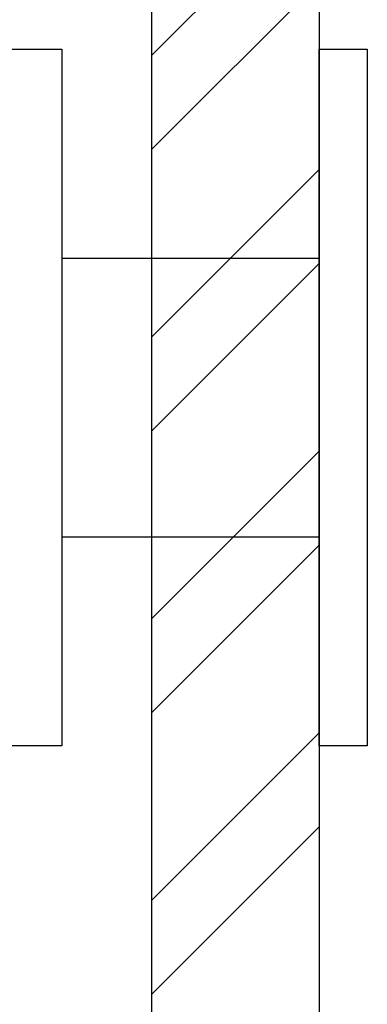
# Model space of a CAD drawing. Header units: millimetres. Extents: x 53645 to 137188, y 78097 to 135542.
# Tile 56 of 256: x 70436 to 70686, y 91787 to 92494. Entities that reach past the tile are written whole.
import ezdxf

# ---------------------------------------------------------------- set-up
doc = ezdxf.new("R2010")
doc.units = ezdxf.units.MM

# ---------------------------------------------------------------- blocks, each defined once
blk = doc.blocks.new('3432')
at = {"color": 0}
for points in [[(-8450.45, 8079.99), (-8450.45, 6715.15)], [(-8570.45, 7765.5), (-8450.45, 7885.5)], [(-8570.45, 6715.15), (-8570.45, 7869.99)], [(-8570.45, 7698.15), (-8450.45, 7818.15)], [(-8570.45, 7563.45), (-8450.45, 7683.45)], [(-8635.03, 7619.99), (-8450.45, 7619.99)], [(-8570.45, 7496.1), (-8450.45, 7616.1)], [(-8570.45, 7361.39), (-8450.45, 7481.39)], [(-8635.03, 7419.99), (-8450.45, 7419.99)], [(-8570.45, 7294.04), (-8450.45, 7414.04)], [(-8570.45, 7159.34), (-8450.45, 7279.34)], [(-8570.45, 7091.98), (-8450.45, 7211.98)]]:
    blk.add_lwpolyline(points, dxfattribs=at)
for points in [[(-8635.03, 7269.99), (-9205.73, 7269.99), (-9205.73, 7769.99), (-8635.03, 7769.99)], [(-8450.45, 7269.99), (-8450.45, 7769.99), (-8415.87, 7769.99), (-8415.87, 7269.99)]]:
    blk.add_lwpolyline(points, close=True, dxfattribs=at)

msp = doc.modelspace()

# ---------------------------------------------------------------- block references
msp.add_blockref('3432', (79101.57, 84702.83))

doc.saveas('drawing.dxf')
